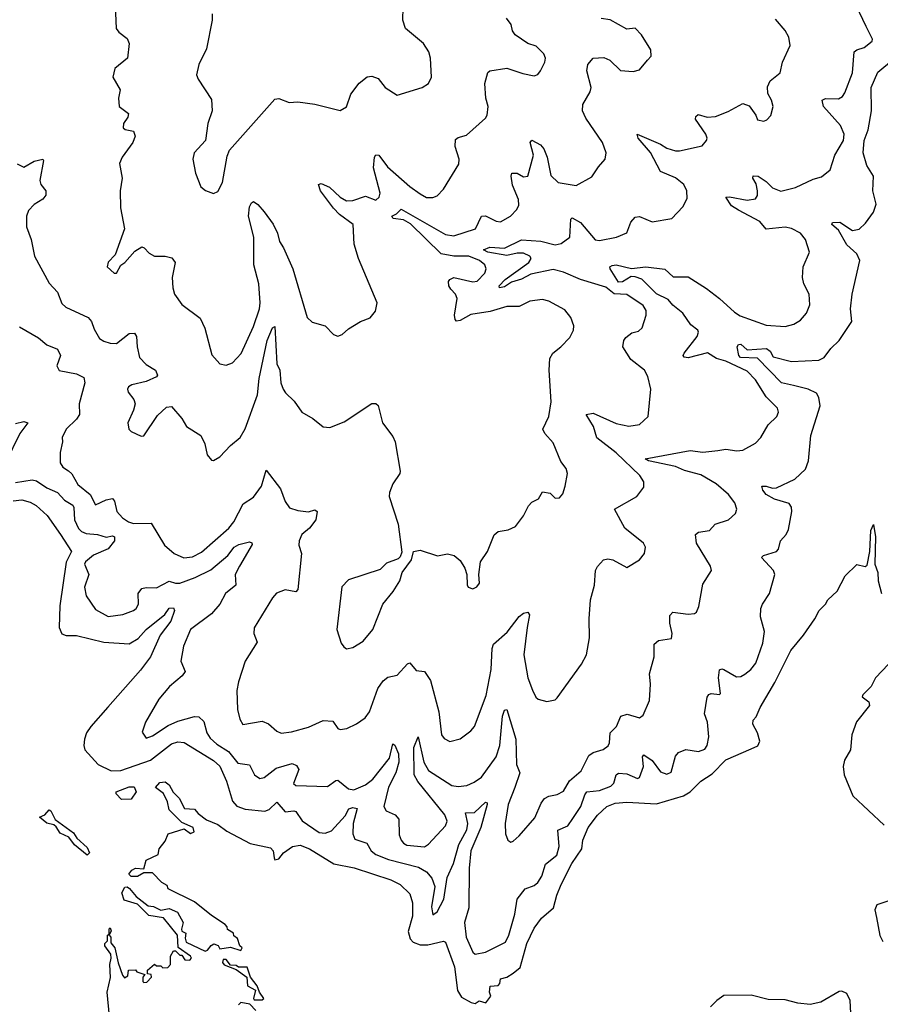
# Model space of a CAD drawing. Extents: x 1493970 to 1595317, y 729910 to 844791.
# Tile 224 of 256: x 1515866 to 1519947, y 830057 to 834727. Entities that reach past the tile are written whole.
import ezdxf

# ---------------------------------------------------------------- set-up
doc = ezdxf.new("R2010")
doc.units = 0

msp = doc.modelspace()

# ---------------------------------------------------------------- linework, layer by layer
at = {"layer": '0CON10XD'}
for points in [[(1516318.2, 834795), (1516322.9, 834685), (1516335, 834668), (1516375, 834638), (1516384.3, 834615), (1516377.1, 834545), (1516317.5, 834495), (1516307.5, 834455), (1516342, 834395), (1516334.2, 834355), (1516337.5, 834315), (1516381.7, 834281.7), (1516378.6, 834265), (1516357.5, 834235), (1516356.7, 834215), (1516366.1, 834206.1), (1516405, 834198), (1516412.5, 834175), (1516401.9, 834145), (1516351.9, 834075), (1516338.6, 834045), (1516350.8, 833975), (1516342, 833915), (1516344.3, 833835), (1516362.5, 833735), (1516317.7, 833612.3), (1516285, 833576.7), (1516280, 833555), (1516314, 833525), (1516325.4, 833524.6), (1516345, 833563.3), (1516365, 833576.2), (1516411.4, 833628.6), (1516445, 833649.2), (1516455.6, 833645.6), (1516479.3, 833619.3), (1516505, 833605.7), (1516555, 833605.6), (1516587, 833597), (1516602.2, 833575), (1516588.5, 833505), (1516591.1, 833455), (1516599.2, 833425), (1516635, 833376), (1516721.9, 833311.9), (1516743.8, 833263.8), (1516776.9, 833136.9), (1516814.2, 833094.2), (1516845, 833088), (1516875, 833100), (1516915.8, 833144.2), (1516975, 833272.5), (1517002.4, 833355), (1517005.7, 833385), (1516999, 833475), (1516976.2, 833565), (1516975.2, 833695), (1516951.4, 833795), (1516955, 833840), (1516965, 833858.6), (1516975, 833864.4), (1516995, 833851.1), (1517025, 833815.5), (1517067.2, 833757.2), (1517088.8, 833715), (1517097.9, 833675), (1517116.9, 833645), (1517160.6, 833545), (1517229.2, 833315), (1517253.3, 833293.3), (1517314.6, 833274.6), (1517354.5, 833234.5), (1517375, 833226), (1517395, 833233.8), (1517425, 833260.8), (1517482.5, 833295), (1517527.3, 833312.7), (1517553.3, 833345), (1517560.8, 833385), (1517473.1, 833595), (1517452.1, 833662.1), (1517446.7, 833755), (1517383, 833803), (1517353.7, 833833.7), (1517292.2, 833915), (1517282.9, 833945), (1517295, 833950), (1517335, 833932.9), (1517384.8, 833884.8), (1517415, 833867.5), (1517445, 833869.7), (1517505, 833890.8), (1517555, 833871.5), (1517571.1, 833885), (1517575.3, 833905), (1517543.9, 834025), (1517547.9, 834075), (1517555, 834086.9), (1517569.2, 834085), (1517609.3, 834029.3), (1517715, 833935.6), (1517765, 833900.8), (1517795, 833884.2), (1517825, 833884.2), (1517845, 833892), (1517875, 833923.8), (1517948.3, 834041.7), (1517950, 834065), (1517930, 834125), (1517931.7, 834158.3), (1517945, 834168.8), (1517985, 834179.2), (1518075, 834260), (1518082.9, 834275), (1518086.7, 834315), (1518075.6, 834355), (1518072.2, 834425), (1518085, 834476.2), (1518095.7, 834484.3), (1518175, 834498.1), (1518252.1, 834472.1), (1518305, 834461.2), (1518322.3, 834467.7), (1518335.7, 834484.3), (1518356, 834525), (1518359.2, 834545), (1518352, 834565), (1518315, 834601.2), (1518275, 834614.2), (1518215.5, 834655.5), (1518203.1, 834675), (1518196.2, 834705), (1518174.3, 834734.3)], [(1516785, 833903.3), (1516805, 833912.5), (1516828, 833955), (1516849.7, 834080.3), (1516861.3, 834108.7), (1517075, 834350), (1517095, 834352.9), (1517144.2, 834334.2), (1517185, 834337.5), (1517265, 834326), (1517385, 834296.2), (1517415.6, 834314.4), (1517435.9, 834374.1), (1517475, 834426.7), (1517514.2, 834455.8), (1517535, 834460), (1517565, 834448.8), (1517598.8, 834405), (1517655, 834370), (1517775, 834405.8), (1517805, 834423.8), (1517819.2, 834455), (1517814, 834545), (1517806, 834575), (1517780, 834615), (1517695.8, 834685), (1517681.9, 834725), (1517684.3, 834785)], [(1518949.5, 831865), (1518948.6, 831901.4), (1518963.3, 831916.7), (1519035, 831908.1), (1519065, 831910), (1519075, 831916.7), (1519086.8, 831943.2), (1519105, 832050), (1519146.2, 832115), (1519141.4, 832135), (1519075.5, 832245), (1519071.2, 832285), (1519084.3, 832295.7), (1519137.5, 832305), (1519164, 832335), (1519226.2, 832355), (1519260, 832385), (1519266, 832405), (1519257.5, 832435), (1519226.5, 832475), (1519168.8, 832525), (1519095, 832567.6), (1519018.2, 832588.2), (1518975, 832607.7), (1518848, 832635), (1518831.9, 832645), (1519045, 832683.8), (1519105, 832676.4), (1519176.6, 832683.4), (1519215, 832690.6), (1519267, 832683), (1519295, 832685.7), (1519355, 832718), (1519380.8, 832745), (1519415, 832806), (1519456, 832845), (1519464, 832865), (1519460, 832885), (1519405, 832938), (1519355, 833019.4), (1519315, 833059.6), (1519215, 833108.2), (1519170.5, 833120.5), (1519127.7, 833147.7), (1519035, 833123.2), (1519016.6, 833126.6), (1519012.2, 833135), (1519017.1, 833145), (1519078.4, 833225), (1519085.3, 833245), (1519081.8, 833255), (1519049.1, 833279.1), (1519010.6, 833335), (1518963, 833373), (1518940.3, 833400.3), (1518885, 833427.5), (1518816.6, 833496.6), (1518785, 833508.2), (1518765, 833508.7), (1518725, 833484.3), (1518705, 833482), (1518665.5, 833545), (1518664.2, 833555), (1518675, 833561.5), (1518695, 833564.7), (1518767.1, 833547.1), (1518835.2, 833555.2), (1518925, 833543.9), (1518965, 833508.1), (1519035, 833506.9), (1519122.9, 833452.9), (1519185, 833405.5), (1519255, 833339.6), (1519282.7, 833322.7), (1519405, 833278.1), (1519495, 833271.9), (1519537.2, 833282.8), (1519567.8, 833302.2), (1519596.9, 833335), (1519611.9, 833375), (1519609.4, 833425), (1519584.2, 833475), (1519577.1, 833505), (1519580.8, 833555), (1519611.4, 833625), (1519592.7, 833685), (1519568.6, 833715), (1519525, 833737.5), (1519495, 833742.7), (1519405, 833734.4), (1519375, 833770.8), (1519274.5, 833824.5), (1519241.3, 833845), (1519214, 833885), (1519232.4, 833887.6), (1519315, 833871.9), (1519355, 833877.5), (1519365, 833893.3), (1519364.7, 833915), (1519357.9, 833947.9), (1519341.9, 833975), (1519343.5, 833986.5), (1519367.1, 833985), (1519405, 833959.2), (1519435, 833929.2), (1519475.9, 833914.1), (1519545, 833932), (1519629.1, 833970.9), (1519667.7, 833982.3), (1519709.2, 834015), (1519731.1, 834085), (1519772.7, 834155), (1519775.4, 834185), (1519758.2, 834225), (1519677.5, 834315), (1519671.5, 834345), (1519686.8, 834353.2), (1519748.2, 834351.8), (1519767.2, 834362.8), (1519779.3, 834380.7), (1519814.4, 834475), (1519823.3, 834575), (1519835.3, 834584.7), (1519870, 834595), (1519908, 834625), (1519910, 834635), (1519879.2, 834695), (1519832.7, 834795)], [(1516778, 834755), (1516778.2, 834725), (1516751.2, 834588.8), (1516715.4, 834514.6), (1516704.2, 834465), (1516711.2, 834445), (1516775, 834348.8), (1516778.9, 834295), (1516758, 834235), (1516746.2, 834155), (1516693.3, 834095), (1516686.7, 834065), (1516699.5, 833999.5), (1516723.9, 833933.9), (1516746.4, 833916.4), (1516785, 833903.3)], [(1518278.3, 832421.7), (1518295, 832438.8), (1518325.7, 832454.3), (1518345, 832487.5), (1518381.7, 832481.7), (1518405, 832457.5), (1518425, 832460), (1518441.7, 832478.3), (1518452.5, 832515), (1518463.3, 832575), (1518457.7, 832597.7), (1518431.7, 832631.7), (1518395, 832720), (1518356, 832765), (1518346.2, 832785), (1518375.4, 832844.6), (1518386.2, 832915), (1518376.7, 833065), (1518380.3, 833119.7), (1518393.3, 833145), (1518432, 833175), (1518475, 833220), (1518491.2, 833255), (1518493.3, 833275), (1518478.8, 833315), (1518450.3, 833350.3), (1518375, 833392.5), (1518345, 833400.8), (1518285, 833391.4), (1518235, 833366.9), (1518175, 833367.3), (1518097.5, 833342.5), (1518005, 833328.2), (1517955, 833300), (1517937.6, 833297.6), (1517930, 833305), (1517927.3, 833325), (1517939.5, 833405), (1517932.8, 833425), (1517909.5, 833449.5), (1517900, 833465), (1517899.5, 833485), (1517905.7, 833495), (1517925, 833503.8), (1518015, 833483.8), (1518035, 833486.7), (1518071.1, 833525), (1518077.5, 833545), (1518071.8, 833565), (1518045.5, 833585), (1517995, 833604.8), (1517925, 833604.9), (1517865, 833616.4), (1517718.5, 833758.5), (1517685, 833777.2), (1517636.9, 833785), (1517630.8, 833795), (1517653.1, 833806.9), (1517675, 833828.9), (1517885, 833709), (1517925, 833702), (1518026.9, 833735), (1518055, 833795.6), (1518075, 833796.2), (1518125, 833772.1), (1518145, 833768.5), (1518192.9, 833795), (1518223.6, 833826.4), (1518233.1, 833846.9), (1518230.6, 833875), (1518203.1, 833943.1), (1518195.6, 833984.4), (1518200, 834000), (1518225, 833999.5), (1518255, 833982.5), (1518275.6, 833985), (1518301.6, 834085), (1518286, 834145), (1518295, 834155.7), (1518335, 834133.6), (1518350.8, 834115), (1518367.8, 834075), (1518385, 833988.8), (1518418.8, 833955), (1518505, 833941.4), (1518578.9, 833981.1), (1518610.2, 834029.8), (1518641.4, 834065), (1518647.1, 834095), (1518630, 834145), (1518550.1, 834260.1), (1518534.5, 834295), (1518536.7, 834325), (1518571.5, 834385), (1518576.2, 834405), (1518554.4, 834485), (1518559.2, 834515), (1518585, 834544.2), (1518635, 834548.1), (1518664, 834535), (1518715, 834485.8), (1518775, 834481.4), (1518805, 834490), (1518842.5, 834535), (1518860, 834555), (1518858, 834585), (1518814.2, 834655), (1518785, 834687.5), (1518745, 834682.5), (1518665, 834726.7), (1518623.1, 834733.1)], [(1518272.7, 831845), (1518256.1, 831715), (1518275.5, 831605), (1518297.2, 831547.2), (1518313.4, 831513.4), (1518325, 831503.8), (1518365, 831494), (1518405, 831501.2), (1518415, 831511.2), (1518529.7, 831670.3), (1518553.5, 831715), (1518567.5, 831795), (1518565.5, 831885), (1518572.5, 831975), (1518591.2, 832045), (1518595.6, 832114.4), (1518605, 832133.8), (1518633.8, 832165), (1518655, 832170.6), (1518678.8, 832165), (1518745, 832128.8), (1518804.3, 832165.7), (1518828.8, 832195), (1518833.8, 832225), (1518824, 832245), (1518734.7, 832314.7), (1518686.7, 832405), (1518792, 832465), (1518825, 832510), (1518825.6, 832535), (1518806.5, 832565), (1518695, 832672), (1518603.3, 832743.3), (1518587.1, 832797.1), (1518552, 832855), (1518585, 832860.4), (1518695, 832812.2), (1518755, 832799.6), (1518805, 832807.5), (1518846.2, 832845), (1518858, 832975), (1518844.3, 833034.3), (1518828, 833065), (1518764, 833115), (1518725.7, 833175), (1518730, 833205), (1518740.2, 833219.8), (1518768.7, 833241.3), (1518799.4, 833250.6), (1518818, 833265), (1518836.7, 833325), (1518837.2, 833347.2), (1518822, 833372), (1518745, 833423.1), (1518685, 833426.6), (1518645, 833458), (1518524.7, 833494.7), (1518445, 833529.3), (1518395, 833542.2), (1518289.1, 833520.9), (1518245, 833496.7), (1518198.1, 833481.9), (1518165, 833460.8), (1518141.2, 833455), (1518139.1, 833465), (1518167.2, 833495), (1518279.6, 833575), (1518291.6, 833595), (1518285, 833605.7), (1518255, 833619.5), (1518225, 833619.3), (1518175, 833608), (1518085, 833624.8), (1518065.8, 833635), (1518095, 833647.5), (1518165, 833643.1), (1518245, 833682.7), (1518336.6, 833676.6), (1518405, 833659.2), (1518433.8, 833665), (1518475, 833696), (1518478.8, 833781.2), (1518485, 833788.1), (1518525, 833764.5), (1518595, 833682.5), (1518615, 833680), (1518695.9, 833695.9), (1518744.4, 833715.6), (1518763.6, 833766.4), (1518785, 833790), (1518805, 833794), (1518865, 833768.8), (1518957.5, 833785), (1519010.6, 833839.4), (1519031.1, 833878.9), (1519029.1, 833915), (1519014.5, 833945), (1518975, 833977.9), (1518905, 834006.9), (1518856.7, 834096.7), (1518798.6, 834165), (1518793.3, 834185), (1518905, 834136.8), (1518935, 834117.7), (1518975, 834104.6), (1518994.5, 834105.5), (1519101.7, 834128.3), (1519123.3, 834155), (1519126.2, 834165), (1519120, 834185), (1519070.8, 834255), (1519071.4, 834268.6), (1519082.7, 834277.3), (1519125, 834264.5), (1519165, 834267.8), (1519225, 834291.4), (1519295, 834330), (1519325, 834318.8), (1519356.7, 834275), (1519365, 834252.5), (1519395, 834246.7), (1519408, 834252), (1519427.7, 834272.3), (1519438, 834315), (1519431.2, 834345), (1519413.6, 834376.4), (1519411.2, 834408.8), (1519425, 834436.7), (1519472.5, 834475), (1519483.8, 834525), (1519520, 834605), (1519513.3, 834645), (1519495.6, 834675.6), (1519449.3, 834729.3)], [(1515835, 832445.2), (1515875, 832450), (1515915, 832439.4), (1515943.4, 832423.4), (1515995.5, 832375), (1516058.4, 832285), (1516111.5, 832205), (1516085.9, 832154.1), (1516056.7, 831946.7), (1516053.2, 831845), (1516065, 831814.6), (1516086.5, 831806.5), (1516135, 831805.9), (1516264.3, 831774.3), (1516385, 831766.2), (1516427.2, 831792.8), (1516466.1, 831835), (1516554, 831906), (1516575, 831936.5), (1516595, 831937.5), (1516600.5, 831925), (1516581.9, 831875), (1516532.1, 831807.9), (1516485.2, 831705), (1516438.6, 831641.4), (1516284.3, 831465.7), (1516202.5, 831375), (1516182.6, 831345), (1516172.5, 831315), (1516169.7, 831285), (1516175, 831264.3), (1516238.2, 831195), (1516299.4, 831165), (1516345, 831165.2), (1516485.6, 831214.4), (1516585, 831292.6), (1516615, 831301.8), (1516645, 831299.1), (1516785, 831212.8), (1516815, 831186.6), (1516847.1, 831115), (1516875, 831020.6), (1516896, 830996), (1516935, 830981.8), (1517027.4, 830972.6), (1517049, 830981), (1517085, 831015.6), (1517125, 830970), (1517165, 830975.3), (1517175, 830971.5), (1517205, 830927.7), (1517285, 830871.1), (1517315, 830868.4), (1517345, 830880.3), (1517408.6, 830951.4), (1517426.3, 830983.7), (1517445, 830989.7), (1517465.4, 830985.4), (1517446.6, 830915), (1517444.8, 830864.8), (1517455, 830840.4), (1517511.4, 830821.4), (1517531.8, 830785), (1517555, 830767.2), (1517614.3, 830744.3), (1517756.9, 830706.9), (1517794.7, 830685), (1517820.3, 830655), (1517833.9, 830615), (1517818.6, 830518.6), (1517825, 830481.2), (1517845, 830495.8), (1517876.8, 830555), (1517892.2, 830657.8), (1517923.3, 830725), (1517948.3, 830815), (1517986.5, 830885), (1517991.5, 830915), (1517980, 830965), (1518022.6, 830967.4), (1518074.4, 831015), (1518083, 831013), (1518081.9, 831005), (1518051.8, 830895), (1518004.6, 830785), (1517996.6, 830703.4), (1517995.9, 830515), (1517975.6, 830445), (1517983.6, 830375), (1518014.6, 830305), (1518025, 830295.5), (1518075, 830304.7), (1518168.7, 830351.3), (1518184.7, 830385), (1518213.4, 830485), (1518225.4, 830555), (1518263.3, 830605), (1518305, 830620), (1518322.2, 830635), (1518341.2, 830665), (1518358.6, 830721.4), (1518413.2, 830765), (1518423.8, 830805), (1518417.4, 830882.6), (1518465, 830904.1), (1518488.9, 830938.9), (1518526.5, 830995), (1518545, 831051.1), (1518555, 831064.6), (1518615, 831071.6), (1518668.7, 831091.3), (1518683.6, 831106.4), (1518694.3, 831145.7), (1518705, 831153.1), (1518745, 831150.7), (1518795, 831127.8), (1518805, 831132.9), (1518823.2, 831185), (1518819.6, 831230.4), (1518825, 831240.4), (1518865, 831213.2), (1518905, 831159.1), (1518935, 831147.9), (1518955, 831158), (1518975, 831233.3), (1518989.1, 831250.9), (1519025, 831265.4), (1519085, 831255.5), (1519115, 831267.1), (1519126.4, 831285), (1519133.5, 831325), (1519127.8, 831395), (1519113.8, 831435), (1519125.6, 831514.4), (1519133.4, 831526.6), (1519145, 831530.8), (1519185, 831526.7), (1519188.6, 831531.4), (1519179.1, 831605), (1519185, 831643.8), (1519195, 831648.6), (1519205, 831644.4), (1519265, 831610.4), (1519285, 831612.1), (1519305, 831622.9), (1519332.9, 831645), (1519357.3, 831675), (1519389.2, 831769.2), (1519397.5, 831825), (1519378.2, 831895), (1519380.4, 831935), (1519387.5, 831955), (1519421.8, 832005), (1519446.9, 832095), (1519440, 832115), (1519383.2, 832176.8), (1519392.5, 832185), (1519454, 832205), (1519463.3, 832215), (1519473.8, 832255), (1519500.4, 832285), (1519511.1, 832308.9), (1519526.9, 832395), (1519525.3, 832415.3), (1519515, 832432.2), (1519445, 832453.5), (1519405, 832475.8), (1519389.2, 832495), (1519385.6, 832514.4), (1519405, 832515.4), (1519435.5, 832504.5), (1519455, 832506.4), (1519541.7, 832548.3), (1519591.8, 832595), (1519606.1, 832635), (1519616.8, 832755), (1519660.9, 832895), (1519654.6, 832935), (1519643.5, 832955), (1519605, 832975.2), (1519535, 832992.2), (1519477.8, 833005), (1519365, 833121.1), (1519283.8, 833125), (1519275.5, 833135), (1519268.6, 833175), (1519275, 833185.8), (1519285, 833188.1), (1519315, 833160.6), (1519407.1, 833167.1), (1519425.3, 833155), (1519438.5, 833128.5), (1519525, 833105.3), (1519655, 833111.6), (1519681.1, 833125), (1519712.7, 833167.3), (1519751.8, 833205), (1519812.2, 833295), (1519806.2, 833355), (1519812.7, 833425), (1519849.1, 833585), (1519836.3, 833616.3), (1519788.7, 833658.7), (1519748.2, 833728.2), (1519716.2, 833755), (1519720, 833765), (1519755, 833766.9), (1519815, 833727.5), (1519847, 833733), (1519877.3, 833762.7), (1519914.4, 833815), (1519927.2, 833852.8), (1519911.1, 833915), (1519913.8, 833985), (1519882.2, 834035), (1519865.2, 834095), (1519870.7, 834155), (1519888.5, 834205), (1519904.8, 834295.2), (1519903.3, 834405), (1519935, 834479.1), (1520009.7, 834540.3)], [(1515854.2, 834044.2), (1515885, 834027.5), (1515935, 834056.5), (1515975, 834066), (1515979.2, 834059.2), (1515961.3, 833965), (1515965.5, 833945), (1515989.4, 833915), (1515989.5, 833895), (1515975, 833875.6), (1515935, 833850), (1515908, 833822), (1515898.1, 833795), (1515897.1, 833745), (1515919.5, 833685), (1515935.8, 833605), (1516005, 833477.1), (1516045.6, 833435), (1516065, 833381.2), (1516083.8, 833363.8), (1516190.8, 833315), (1516206.1, 833296.1), (1516219.1, 833259.1), (1516244.4, 833215), (1516265, 833202.5), (1516295, 833192.5), (1516325, 833191.9), (1516385, 833238.1), (1516410, 833240), (1516419.5, 833225), (1516422.2, 833175), (1516434.3, 833125), (1516465, 833091.1), (1516509.2, 833065), (1516518.6, 833041.4), (1516515, 833034), (1516465, 833011.4), (1516397.5, 832995), (1516381.2, 832985), (1516376.2, 832975), (1516380.5, 832960.5), (1516406.7, 832925), (1516413.3, 832905), (1516406, 832875), (1516378, 832815), (1516383.8, 832785), (1516395, 832773.8), (1516442.3, 832752.3), (1516455, 832754), (1516519.6, 832850.4), (1516561.2, 832888.8), (1516585, 832892.2), (1516635, 832836), (1516657.4, 832797.4), (1516724, 832755), (1516744, 832715), (1516755, 832662.5), (1516775, 832637.5), (1516785, 832636.7), (1516815, 832654), (1516865, 832707.5), (1516911.2, 832745), (1516935, 832786.7), (1516992.6, 832947.4), (1517002, 833025), (1517038.6, 833205), (1517064.2, 833265), (1517075, 833272), (1517084.8, 833095), (1517098.9, 833065), (1517103.5, 833005), (1517115.7, 832975), (1517126.6, 832956.6), (1517167.4, 832917.4), (1517204, 832865), (1517256, 832835), (1517305, 832795.8), (1517336.8, 832793.2), (1517405, 832819.2), (1517535, 832906.2), (1517555, 832906.7), (1517565, 832897.5), (1517585.7, 832815.7), (1517635, 832750), (1517645.7, 832725), (1517670, 832585), (1517668.8, 832575), (1517634.4, 832525.6), (1517618.6, 832485), (1517617.5, 832465), (1517660.8, 832335), (1517678.3, 832201.7), (1517670.7, 832179.3), (1517660.7, 832169.3), (1517605, 832150), (1517575, 832119.2), (1517425, 832070), (1517392.7, 832037.3), (1517370, 831835), (1517390.5, 831770.5), (1517402.3, 831752.3), (1517415, 831743.8), (1517445, 831748.8), (1517495, 831778.8), (1517540.8, 831835), (1517588, 831955), (1517637.5, 832015), (1517668.8, 832065), (1517680, 832105), (1517723.8, 832165), (1517732.5, 832205), (1517765, 832211.2), (1517846.4, 832183.6), (1517895, 832193.3), (1517926.1, 832186.1), (1517955, 832162.5), (1517976.7, 832125), (1517986.4, 832096.4), (1517987, 832047), (1517992.5, 832035), (1518015, 832027.5), (1518033, 832037), (1518046.7, 832055), (1518042.5, 832095), (1518051.2, 832155), (1518084, 832205), (1518115.9, 832284.1), (1518135, 832298.8), (1518182.7, 832307.3), (1518216.8, 832323.2), (1518255, 832373.8), (1518278.3, 832421.7)], [(1515865, 833270.6), (1515955, 833217.7), (1515994.7, 833184.7), (1516044.4, 833164.4), (1516058.6, 833135), (1516042, 833085), (1516053.2, 833063.2), (1516135, 833047.5), (1516169.6, 833029.6), (1516174.3, 833005), (1516147.7, 832905), (1516148.9, 832855), (1516135, 832832.5), (1516086, 832785), (1516067.5, 832745), (1516068.8, 832725), (1516057.1, 832675), (1516057.5, 832625), (1516070, 832605), (1516097.7, 832587.7), (1516113, 832573), (1516142.1, 832522.1), (1516199.2, 832475), (1516225, 832426.7), (1516275, 832449.4), (1516305.6, 832455.6), (1516315, 832443.3), (1516325.9, 832395), (1516353.2, 832365), (1516382.1, 832345), (1516405, 832337.4), (1516488.6, 832338.6), (1516552.5, 832235), (1516598, 832195), (1516644.6, 832174.6), (1516685, 832180), (1516728.1, 832201.9), (1516857.8, 832315), (1516881.1, 832345), (1516925, 832431.4), (1516975, 832463.1), (1517012.5, 832515), (1517035, 832590), (1517102.2, 832502.2), (1517125, 832441.2), (1517145, 832412.5), (1517185, 832398.6), (1517235, 832393.3), (1517265, 832402.5), (1517276.7, 832395), (1517270, 832355), (1517240, 832315), (1517204.2, 832285), (1517190.6, 832255), (1517189.5, 832235), (1517201.9, 832195), (1517185.4, 832024.6), (1517175, 832013.5), (1517125, 832022.5), (1517083.5, 832006.5), (1517064.5, 831985), (1516977.9, 831842.1), (1516975.8, 831815), (1516991.2, 831775), (1516935.5, 831684.5), (1516903.2, 831586.8), (1516896, 831545), (1516898.8, 831455), (1516909.5, 831409.5), (1516924.2, 831384.2), (1517015, 831400), (1517045, 831387.1), (1517085, 831351.9), (1517105, 831343.1), (1517155, 831349.4), (1517235, 831371.5), (1517305, 831402.9), (1517350, 831400), (1517374.2, 831365), (1517385, 831360), (1517416.7, 831365), (1517462.4, 831387.6), (1517504.3, 831415), (1517525, 831444.3), (1517564.7, 831555.3), (1517588.7, 831591.3), (1517611.3, 831608.7), (1517655, 831617.8), (1517705, 831672.5), (1517715, 831676.2), (1517745, 831640), (1517785.5, 831635.5), (1517813.5, 831593.5), (1517852.5, 831445), (1517866.2, 831335), (1517878.3, 831318.3), (1517905, 831303.8), (1517955, 831316.2), (1518005, 831353.8), (1518022.5, 831375), (1518078.1, 831521.9), (1518102.2, 831645), (1518105.9, 831744.1), (1518112.9, 831765), (1518177.3, 831822.7), (1518235, 831896.9), (1518255, 831911.9), (1518275, 831917.5), (1518282.9, 831905), (1518272.7, 831845)], [(1515845, 832811.6), (1515885, 832821.1), (1515905, 832815.6), (1515866.2, 832765), (1515798, 832625)], [(1515845, 832532.5), (1515925, 832545.3), (1515945, 832540.7), (1515995, 832506.2), (1516044.4, 832484.4), (1516078.4, 832448.4), (1516116.9, 832425), (1516123, 832413), (1516125.2, 832355), (1516144, 832314), (1516159.1, 832299.1), (1516180.4, 832290.4), (1516235, 832284.8), (1516275, 832273.4), (1516305, 832278.9), (1516315.2, 832275), (1516314.8, 832255), (1516285, 832218), (1516215, 832187.6), (1516177.1, 832155), (1516173.1, 832145), (1516193.9, 832095), (1516172.9, 832035), (1516180.6, 831995), (1516225, 831929.2), (1516285, 831895.8), (1516355, 831905.7), (1516405, 831924.3), (1516418, 831935), (1516429.4, 831955), (1516428.1, 832005), (1516445, 832029.4), (1516465, 832034.5), (1516515, 832032.7), (1516575, 832064.6), (1516605, 832053.9), (1516625, 832054.8), (1516698.5, 832081.5), (1516771.7, 832118.3), (1516852.9, 832185), (1516882, 832225), (1516905, 832238.2), (1516955, 832251.1), (1516966.5, 832246.5), (1516968.3, 832238.3), (1516907.9, 832135), (1516886.9, 832095), (1516890.8, 832045), (1516841.8, 832005), (1516814.5, 831955), (1516775, 831908.5), (1516675, 831834.2), (1516641.8, 831755), (1516630, 831685), (1516650, 831635), (1516635.4, 831614.6), (1516575.4, 831564.6), (1516525.6, 831505), (1516462.5, 831395), (1516447, 831347), (1516465, 831320), (1516495, 831330.8), (1516570.2, 831379.7), (1516615, 831400), (1516695, 831422.3), (1516715, 831421.1), (1516738.3, 831398.3), (1516753, 831345), (1516768.6, 831318.6), (1516800.6, 831290.6), (1516856.1, 831256.1), (1516900.6, 831200.6), (1516955, 831192.2), (1516978.9, 831145), (1517005, 831127.5), (1517025, 831132.5), (1517082.3, 831177.7), (1517158.4, 831198.4), (1517178.9, 831188.9), (1517190, 831170), (1517164.5, 831105), (1517175, 831094.6), (1517325, 831090), (1517365, 831118.8), (1517375, 831120), (1517425, 831078.2), (1517450, 831075), (1517505, 831097.3), (1517540, 831125), (1517620, 831225), (1517635, 831292.5), (1517645, 831286), (1517661.9, 831245), (1517662.9, 831205), (1517649.8, 831155), (1517615, 831087.5), (1517592.7, 830995), (1517604, 830975), (1517646.3, 830956.3), (1517663.1, 830935), (1517665, 830860), (1517674.3, 830835), (1517685, 830820.8), (1517702.2, 830812.2), (1517785, 830804.2), (1517804.2, 830815.8), (1517885, 830904), (1517892.2, 830925), (1517882.3, 830955), (1517753.2, 831113.2), (1517736.7, 831145), (1517734.2, 831275), (1517755, 831325.8), (1517781.4, 831205), (1517805, 831165.3), (1517915, 831095.5), (1517945, 831090), (1517986.2, 831095), (1518020.1, 831109.9), (1518055, 831134.5), (1518125, 831231.1), (1518142.5, 831285), (1518155, 831424), (1518165, 831451.9), (1518175, 831455.6), (1518218.4, 831315), (1518221.8, 831195), (1518237.2, 831155), (1518213.3, 831085), (1518181.8, 831005), (1518167.1, 830915), (1518168.8, 830865), (1518180, 830835), (1518195, 830826.7), (1518205, 830831.2), (1518235, 830856), (1518308.5, 830941.5), (1518338.9, 831011.1), (1518355, 831033.3), (1518375, 831043.6), (1518415, 831051.4), (1518445, 831068.1), (1518473.1, 831116.9), (1518528.5, 831165), (1518565, 831237.1), (1518585, 831250.9), (1518632.5, 831265), (1518657, 831283), (1518663.4, 831296.6), (1518665.8, 831345), (1518695.4, 831374.6), (1518716.8, 831423.2), (1518747, 831433), (1518804.2, 831415.8), (1518821.9, 831428.1), (1518852.1, 831497.9), (1518856.9, 831575), (1518853.1, 831625), (1518874.2, 831705.8), (1518874.3, 831765), (1518895, 831783.3), (1518957.3, 831792.7), (1518960, 831815), (1518949.5, 831865)], [(1516650.3, 830370.3), (1516655, 830351.4), (1516745, 830308.6), (1516756.9, 830313.1), (1516774, 830336), (1516787, 830343), (1516806.4, 830336.4), (1516815, 830320), (1516865, 830327.5), (1516915, 830312.5), (1516920, 830325), (1516910, 830335), (1516898.3, 830368.3), (1516881.7, 830381.7), (1516880, 830395), (1516851.7, 830411.7), (1516850, 830425), (1516840, 830435), (1516775, 830477.5), (1516695, 830542.5), (1516570, 830605), (1516565, 830620), (1516540, 830635), (1516495, 830680), (1516455, 830680), (1516425, 830663.3), (1516393.6, 830663.6), (1516382.5, 830675), (1516397, 830693), (1516415, 830702.5), (1516455, 830700), (1516465, 830740), (1516523, 830767), (1516527.5, 830795), (1516555, 830830), (1516570, 830865), (1516645, 830890), (1516675, 830867.5), (1516692.5, 830875), (1516687.5, 830895), (1516635, 830920), (1516575, 830980), (1516567, 831017), (1516547, 831057), (1516510, 831085), (1516530.7, 831109.3), (1516555, 831112.5), (1516575, 831097.5), (1516593.6, 831063.6), (1516622.5, 831035), (1516646.4, 830986.4), (1516695, 830982.5), (1516711.7, 830961.7), (1516751.7, 830931.7), (1516805, 830910), (1516847.5, 830877.5), (1516958.9, 830818.9), (1517055, 830798.8), (1517067.5, 830785), (1517071.7, 830751.7), (1517075, 830742.5), (1517095, 830746.7), (1517116.7, 830775), (1517160, 830805), (1517195, 830811.4), (1517240, 830795), (1517355, 830722.5), (1517452.5, 830705), (1517625, 830647.1), (1517670, 830625), (1517715, 830581.2), (1517728.2, 830538.2), (1517728.9, 830475), (1517707.5, 830402.5), (1517717, 830367), (1517731.5, 830351.5), (1517765, 830338.9), (1517800.4, 830339.6), (1517875, 830356.7), (1517885, 830351.2), (1517928.2, 830235), (1517942.1, 830122.1), (1517960.8, 830090.8), (1518006.2, 830065), (1518025, 830061.1), (1518045, 830073.3), (1518075.5, 830064.5), (1518100, 830095), (1518093.8, 830115), (1518097, 830143), (1518134.2, 830145.8), (1518142, 830155), (1518145, 830177.5), (1518175, 830186.2), (1518206.2, 830205), (1518239.1, 830230.9), (1518270, 830345), (1518305, 830418.8), (1518340, 830465), (1518397.5, 830515), (1518412.2, 830575), (1518432.9, 830625), (1518484.7, 830725), (1518531.1, 830795), (1518536.5, 830835), (1518561.8, 830895), (1518605, 830954.4), (1518650, 830995), (1518689.1, 831010.9), (1518745, 831015.5), (1518885, 831007.8), (1519013.8, 831046.2), (1519045.8, 831064.2), (1519095.7, 831115), (1519149.7, 831150.3), (1519215, 831217.1), (1519335, 831268.2), (1519366.4, 831283.6), (1519375.6, 831304.4), (1519365, 831344), (1519342.2, 831385), (1519344.4, 831405), (1519358.9, 831421.1), (1519376.9, 831465), (1519447.4, 831582.6), (1519521.9, 831735), (1519582.3, 831807.7), (1519636.7, 831885), (1519657.5, 831925), (1519686.7, 831955), (1519697.5, 831975), (1519743, 832017), (1519780.7, 832089.3), (1519835, 832142.5), (1519875, 832133.8), (1519885, 832140), (1519897.5, 832205), (1519902.7, 832305), (1519915, 832332.5), (1519923.3, 832275), (1519921.4, 832145), (1519934.7, 832105), (1519937.1, 832065), (1519951.8, 832005)], [(1520015, 831702), (1519924.2, 831605.8), (1519903.3, 831565), (1519863.8, 831525), (1519861.2, 831515), (1519891.7, 831491.7), (1519895.7, 831475), (1519833.2, 831396.8), (1519812.5, 831335), (1519805.7, 831264.3), (1519777.5, 831215), (1519770, 831185), (1519775.8, 831145), (1519816.9, 831045), (1519965, 830906.8)], [(1516348.3, 831028.3), (1516322.5, 831055), (1516322.5, 831065), (1516385, 831089.2), (1516408.8, 831088.8), (1516417.5, 831065), (1516395, 831030), (1516348.3, 831028.3)], [(1516185, 830764.4), (1516125, 830813.1), (1516099.4, 830849.4), (1516058.3, 830868.3), (1516039.3, 830899.3), (1516028, 830908), (1515995, 830916.4), (1515960, 830945), (1515985, 830955.6), (1516005, 830978.8), (1516014, 830974), (1516033.3, 830933.3), (1516120.9, 830870.9), (1516136.9, 830845), (1516185, 830801.4), (1516196.7, 830775), (1516185, 830764.4)], [(1516291.7, 829998.3), (1516280, 830115), (1516296.1, 830183.9), (1516292.5, 830245), (1516300, 830275), (1516297.5, 830295), (1516270, 830335), (1516270, 830345), (1516281.7, 830358.3), (1516282.5, 830385), (1516290, 830390), (1516290, 830415), (1516295, 830420), (1516300, 830405), (1516290, 830385), (1516297.5, 830375), (1516298.3, 830348.3), (1516317.5, 830325), (1516333, 830253), (1516352.5, 830195), (1516363, 830183), (1516378.3, 830191.7), (1516381.7, 830218.3), (1516415, 830220), (1516421.7, 830211.7), (1516458.3, 830198.3), (1516450, 830185), (1516450, 830165), (1516455, 830160), (1516468.3, 830161.7), (1516490, 830185), (1516488.3, 830198.3), (1516471.7, 830201.7), (1516471.7, 830218.3), (1516505, 830247.5), (1516515, 830240), (1516535, 830240), (1516545, 830230), (1516568.3, 830231.7), (1516580, 830245), (1516580, 830285), (1516595, 830310), (1516605, 830310), (1516625, 830290), (1516635, 830290), (1516648.3, 830268.3), (1516673, 830267), (1516680, 830275), (1516675, 830285.8), (1516616.4, 830326.4), (1516614.5, 830385), (1516547.1, 830467.1), (1516477.9, 830477.9), (1516425, 830532.2), (1516360.5, 830550.5), (1516350, 830585), (1516365, 830611.9), (1516375, 830614.4), (1516386.2, 830606.2), (1516417.6, 830567.6), (1516474.6, 830524.6), (1516500.7, 830520.7), (1516535, 830502.7), (1516575, 830511.4), (1516614.5, 830494.5), (1516641.2, 830445), (1516633.1, 830413.1), (1516635, 830403.8), (1516653.6, 830393.6), (1516650.3, 830370.3)], [(1520045, 830566.2), (1519930.7, 830529.3), (1519921.4, 830505), (1519929.2, 830469.2), (1519945, 830383.3), (1519958.1, 830355)], [(1516978, 830078), (1517015, 830078.8), (1517023.3, 830085), (1517002.5, 830115), (1516992.5, 830145), (1516960, 830185), (1516945, 830232.5), (1516903.3, 830233.3), (1516891.7, 830241.7), (1516865, 830242.5), (1516845, 830270), (1516830.7, 830269.3), (1516826.7, 830255), (1516835, 830244), (1516892, 830222), (1516943.3, 830185), (1516945.8, 830145), (1516983.8, 830123.8), (1516974.4, 830085), (1516978, 830078)], [(1519806.5, 830015), (1519804.4, 830074.4), (1519787.6, 830107.6), (1519765, 830118.6), (1519751.9, 830118.1), (1519665, 830066.6), (1519615, 830056.5), (1519555, 830062.5), (1519495, 830077.6), (1519415, 830080.2), (1519335, 830099.8), (1519205, 830098.5), (1519171.1, 830075), (1519141.5, 830045)], [(1516985, 830028.1), (1516957.5, 830057.5), (1516914.2, 830065.8), (1516903.3, 830055)]]:
    msp.add_lwpolyline(points, dxfattribs=at)

doc.saveas('drawing.dxf')
